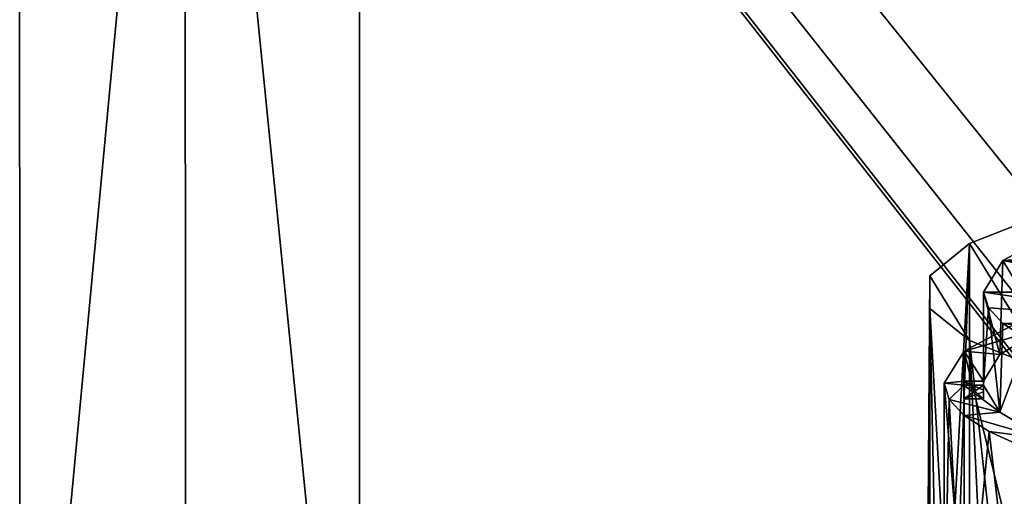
# Model space of a CAD drawing. Header units: millimetres. Extents: x -110 to 100, y -51 to 80.
# Tile 10 of 256: x -82.67 to -76.39, y 35.81 to 38.85. Entities that reach past the tile are written whole.
import ezdxf

# ---------------------------------------------------------------- set-up
doc = ezdxf.new("R2010")
doc.units = ezdxf.units.MM
doc.header["$LTSCALE"] = 128.90625
for name, color, linetype in [('1490', 7, 'CONTINUOUS'), ('1506', 7, 'CONTINUOUS'), ('1511', 7, 'CONTINUOUS'), ('1520', 7, 'CONTINUOUS'), ('1521', 7, 'CONTINUOUS'), ('1541', 7, 'CONTINUOUS'), ('1553', 7, 'CONTINUOUS'), ('4604', 7, 'CONTINUOUS'), ('4605', 7, 'CONTINUOUS'), ('4702', 7, 'CONTINUOUS'), ('4703', 7, 'CONTINUOUS'), ('4845', 7, 'CONTINUOUS'), ('4846', 7, 'CONTINUOUS'), ('486', 7, 'CONTINUOUS'), ('495', 7, 'CONTINUOUS'), ('6215', 7, 'CONTINUOUS')]:
    doc.layers.add(name, color=color, linetype=linetype)

msp = doc.modelspace()

# ---------------------------------------------------------------- linework, layer by layer
at = {"layer": '1490', "linetype": 'CONTINUOUS'}
for points in [[(-69.1843, 40.4515, 87.05), (-85.5, 28.5, 87.05), (-85.5, 43.5, 87.05), (-69.1843, 40.4515, 87.05)], [(-70.2146, 39.6739, 87.05), (-85.5, 28.5, 87.05), (-69.1843, 40.4515, 87.05), (-70.2146, 39.6739, 87.05)], [(-71.0853, 38.7195, 87.05), (-85.5, 28.5, 87.05), (-70.2146, 39.6739, 87.05), (-71.0853, 38.7195, 87.05)], [(-78.3452, 28.5, 87.05), (-85.5, 28.5, 87.05), (-71.0853, 38.7195, 87.05), (-78.3452, 28.5, 87.05)], [(-71.7663, 37.6198, 87.05), (-78.3452, 28.5, 87.05), (-71.0853, 38.7195, 87.05), (-71.7663, 37.6198, 87.05)], [(-76.5083, 28.4153, 87.05), (-78.3452, 28.5, 87.05), (-71.7663, 37.6198, 87.05), (-76.5083, 28.4153, 87.05)], [(-72.2329, 36.4145, 87.05), (-76.5083, 28.4153, 87.05), (-71.7663, 37.6198, 87.05), (-72.2329, 36.4145, 87.05)], [(-74.696, 28.1641, 87.05), (-76.5083, 28.4153, 87.05), (-72.2329, 36.4145, 87.05), (-74.696, 28.1641, 87.05)]]:
    msp.add_3dface(points, dxfattribs=at)
at = {"layer": '1506', "linetype": 'CONTINUOUS'}
for points in [[(-76.6136, 37.4227, 234.7762), (-76.1122, 36.6062, 228.1255), (-76.1122, 37.6209, 236.3902), (-76.6136, 37.4227, 234.7762)], [(-76.8679, 37.2175, 233.1049), (-76.6136, 36.8043, 229.7395), (-76.6136, 37.4227, 234.7762), (-76.8679, 37.2175, 233.1049)], [(-76.6136, 36.8043, 229.7395), (-76.1122, 36.6062, 228.1255), (-76.6136, 37.4227, 234.7762), (-76.6136, 36.8043, 229.7395)], [(-76.8679, 37.0095, 231.4108), (-76.6136, 36.8043, 229.7395), (-76.8679, 37.2175, 233.1049), (-76.8679, 37.0095, 231.4108)]]:
    msp.add_3dface(points, dxfattribs=at)
at = {"layer": '1511', "linetype": 'CONTINUOUS'}
for points in [[(-76.6136, 37.4227, 234.7762), (-76.1122, 37.6209, 236.3902), (-76.6142, 33.0555, 235.3119), (-76.6136, 37.4227, 234.7762)], [(-76.6142, 33.0555, 235.3119), (-76.1122, 37.6209, 236.3902), (-76.3935, 33.1558, 236.1292), (-76.6142, 33.0555, 235.3119)], [(-76.3935, 33.1558, 236.1292), (-76.1122, 37.6209, 236.3902), (-76.112, 33.2539, 236.9279), (-76.3935, 33.1558, 236.1292)], [(-76.8679, 37.2175, 233.1049), (-76.6136, 37.4227, 234.7762), (-76.8681, 32.8502, 233.6396), (-76.8679, 37.2175, 233.1049)], [(-76.8681, 32.8502, 233.6396), (-76.6136, 37.4227, 234.7762), (-76.7727, 32.9534, 234.4805), (-76.8681, 32.8502, 233.6396)], [(-76.7727, 32.9534, 234.4805), (-76.6136, 37.4227, 234.7762), (-76.6142, 33.0555, 235.3119), (-76.7727, 32.9534, 234.4805)], [(-76.8681, 32.6425, 231.9485), (-76.8679, 37.2175, 233.1049), (-76.9, 32.7463, 232.7941), (-76.8681, 32.6425, 231.9485)], [(-76.9, 32.7463, 232.7941), (-76.8679, 37.2175, 233.1049), (-76.8681, 32.8502, 233.6396), (-76.9, 32.7463, 232.7941)], [(-76.8679, 37.0095, 231.4108), (-76.8679, 37.2175, 233.1049), (-76.8681, 32.6425, 231.9485), (-76.8679, 37.0095, 231.4108)], [(-76.7727, 32.5393, 231.1077), (-76.8679, 37.0095, 231.4108), (-76.8681, 32.6425, 231.9485), (-76.7727, 32.5393, 231.1077)], [(-76.6136, 36.8043, 229.7395), (-76.8679, 37.0095, 231.4108), (-76.6142, 32.4372, 230.2762), (-76.6136, 36.8043, 229.7395)], [(-76.6142, 32.4372, 230.2762), (-76.8679, 37.0095, 231.4108), (-76.7727, 32.5393, 231.1077), (-76.6142, 32.4372, 230.2762)], [(-76.3935, 32.3368, 229.4589), (-76.6136, 36.8043, 229.7395), (-76.6142, 32.4372, 230.2762), (-76.3935, 32.3368, 229.4589)], [(-76.1122, 36.6062, 228.1255), (-76.6136, 36.8043, 229.7395), (-76.112, 32.2388, 228.6602), (-76.1122, 36.6062, 228.1255)], [(-76.112, 32.2388, 228.6602), (-76.6136, 36.8043, 229.7395), (-76.3935, 32.3368, 229.4589), (-76.112, 32.2388, 228.6602)]]:
    msp.add_3dface(points, dxfattribs=at)
at = {"layer": '1520', "linetype": 'CONTINUOUS'}
for points in [[(-80.5, 32.381, 247.05), (-50.5, 32.381, 247.05), (-80.5, 43.5, 247.05), (-80.5, 32.381, 247.05)], [(-50.5, 32.381, 247.05), (-50.5, 43.5, 247.05), (-80.5, 43.5, 247.05), (-50.5, 32.381, 247.05)]]:
    msp.add_3dface(points, dxfattribs=at)
at = {"layer": '1521', "linetype": 'CONTINUOUS'}
for points in [[(-83.6088, 32.2479, 245.966), (-82.6615, 32.3206, 246.5587), (-82.6694, 43.5, 246.5548), (-83.6088, 32.2479, 245.966)], [(-82.6694, 43.5, 246.5548), (-82.6615, 32.3206, 246.5587), (-81.6126, 43.5, 246.9246), (-82.6694, 43.5, 246.5548)], [(-82.6615, 32.3206, 246.5587), (-81.6078, 32.3657, 246.9257), (-81.6126, 43.5, 246.9246), (-82.6615, 32.3206, 246.5587)], [(-81.6078, 32.3657, 246.9257), (-80.5, 32.381, 247.05), (-81.6126, 43.5, 246.9246), (-81.6078, 32.3657, 246.9257)], [(-80.5, 32.381, 247.05), (-80.5, 43.5, 247.05), (-81.6126, 43.5, 246.9246), (-80.5, 32.381, 247.05)]]:
    msp.add_3dface(points, dxfattribs=at)
at = {"layer": '1541', "color": 7, "linetype": 'CONTINUOUS', "true_color": 0x858787}
for points in [[(-76.7431, 36.4297, 231.4884), (-76.775, 34.8034, 232.5415), (-76.775, 36.5329, 232.3291), (-76.7431, 36.4297, 231.4884)], [(-76.6491, 34.5986, 230.8736), (-76.775, 34.8034, 232.5415), (-76.7431, 36.4297, 231.4884), (-76.6491, 34.5986, 230.8736)], [(-76.6483, 36.3275, 230.6565), (-76.6491, 34.5986, 230.8736), (-76.7431, 36.4297, 231.4884), (-76.6483, 36.3275, 230.6565)], [(-76.4903, 36.2262, 229.831), (-76.6491, 34.5986, 230.8736), (-76.6483, 36.3275, 230.6565), (-76.4903, 36.2262, 229.831)], [(-76.2741, 34.3984, 229.2429), (-76.6491, 34.5986, 230.8736), (-76.4903, 36.2262, 229.831), (-76.2741, 34.3984, 229.2429)], [(-76.2707, 36.1265, 229.0196), (-76.2741, 34.3984, 229.2429), (-76.4903, 36.2262, 229.831), (-76.2707, 36.1265, 229.0196)]]:
    msp.add_3dface(points, dxfattribs=at)
at = {"layer": '1553', "color": 7, "linetype": 'CONTINUOUS', "true_color": 0x404040}
for points in [[(-76.5245, 36.5207, 232.2299), (-76.525, 37.1135, 232.2578), (-76.4938, 37.0126, 231.4358), (-76.5245, 36.5207, 232.2299)], [(-76.525, 37.1135, 232.2578), (-76.5245, 36.5207, 232.2299), (-76.5249, 36.4772, 232.2856), (-76.525, 37.1135, 232.2578)], [(-76.525, 36.4336, 232.3413), (-76.525, 37.1135, 232.2578), (-76.5249, 36.4772, 232.2856), (-76.525, 36.4336, 232.3413)], [(-76.4216, 36.3493, 230.8342), (-76.5245, 36.5207, 232.2299), (-76.4938, 37.0126, 231.4358), (-76.4216, 36.3493, 230.8342)], [(-76.4012, 36.9127, 230.6224), (-76.4216, 36.3493, 230.8342), (-76.4938, 37.0126, 231.4358), (-76.4012, 36.9127, 230.6224)], [(-76.2467, 36.8136, 229.8153), (-76.4216, 36.3493, 230.8342), (-76.4012, 36.9127, 230.6224), (-76.2467, 36.8136, 229.8153)], [(-76.1404, 36.1812, 229.4646), (-76.4216, 36.3493, 230.8342), (-76.2467, 36.8136, 229.8153), (-76.1404, 36.1812, 229.4646)]]:
    msp.add_3dface(points, dxfattribs=at)
at = {"layer": '4604', "color": 7, "linetype": 'CONTINUOUS', "true_color": 0x404040}
for points in [[(-76.4017, 37.3139, 233.8898), (-76.1404, 36.8846, 235.1937), (-76.0344, 37.5099, 235.4859), (-76.4017, 37.3139, 233.8898)], [(-76.525, 37.1135, 232.2578), (-76.4216, 36.7164, 233.824), (-76.4017, 37.3139, 233.8898), (-76.525, 37.1135, 232.2578)], [(-76.4216, 36.7164, 233.824), (-76.1404, 36.8846, 235.1937), (-76.4017, 37.3139, 233.8898), (-76.4216, 36.7164, 233.824)], [(-76.5245, 36.5451, 232.4284), (-76.4216, 36.7164, 233.824), (-76.525, 37.1135, 232.2578), (-76.5245, 36.5451, 232.4284)], [(-76.5249, 36.4894, 232.3849), (-76.5245, 36.5451, 232.4284), (-76.525, 37.1135, 232.2578), (-76.5249, 36.4894, 232.3849)], [(-76.525, 36.4336, 232.3413), (-76.5249, 36.4894, 232.3849), (-76.525, 37.1135, 232.2578), (-76.525, 36.4336, 232.3413)]]:
    msp.add_3dface(points, dxfattribs=at)
at = {"layer": '4605', "color": 7, "linetype": 'CONTINUOUS', "true_color": 0x404040}
for points in [[(-76.4017, 37.3139, 233.8898), (-76.0344, 37.5099, 235.4859), (-75.0754, 37.3949, 234.5495), (-76.4017, 37.3139, 233.8898)], [(-75.2276, 37.3022, 233.7943), (-76.4017, 37.3139, 233.8898), (-75.0754, 37.3949, 234.5495), (-75.2276, 37.3022, 233.7943)], [(-76.525, 37.1135, 232.2578), (-76.4017, 37.3139, 233.8898), (-75.35, 37.1135, 232.2578), (-76.525, 37.1135, 232.2578)], [(-75.35, 37.1135, 232.2578), (-76.4017, 37.3139, 233.8898), (-75.3189, 37.2085, 233.0312), (-75.35, 37.1135, 232.2578)], [(-75.3189, 37.2085, 233.0312), (-76.4017, 37.3139, 233.8898), (-75.2276, 37.3022, 233.7943), (-75.3189, 37.2085, 233.0312)], [(-76.4938, 37.0126, 231.4358), (-76.525, 37.1135, 232.2578), (-75.2292, 36.9261, 230.7313), (-76.4938, 37.0126, 231.4358)], [(-76.525, 37.1135, 232.2578), (-75.35, 37.1135, 232.2578), (-75.2292, 36.9261, 230.7313), (-76.525, 37.1135, 232.2578)], [(-76.4012, 36.9127, 230.6224), (-76.4938, 37.0126, 231.4358), (-75.2292, 36.9261, 230.7313), (-76.4012, 36.9127, 230.6224)], [(-74.8686, 36.7428, 229.2387), (-76.4012, 36.9127, 230.6224), (-75.2292, 36.9261, 230.7313), (-74.8686, 36.7428, 229.2387)], [(-76.2467, 36.8136, 229.8153), (-76.4012, 36.9127, 230.6224), (-74.8686, 36.7428, 229.2387), (-76.2467, 36.8136, 229.8153)]]:
    msp.add_3dface(points, dxfattribs=at)
at = {"layer": '4702', "color": 7, "linetype": 'CONTINUOUS', "true_color": 0x858787}
for points in [[(-76.5245, 36.5207, 232.2299), (-76.65, 36.5207, 232.2299), (-76.65, 36.4336, 232.3413), (-76.5245, 36.5207, 232.2299)], [(-76.5249, 36.4772, 232.2856), (-76.5245, 36.5207, 232.2299), (-76.65, 36.4336, 232.3413), (-76.5249, 36.4772, 232.2856)], [(-76.525, 36.4336, 232.3413), (-76.5249, 36.4772, 232.2856), (-76.65, 36.4336, 232.3413), (-76.525, 36.4336, 232.3413)]]:
    msp.add_3dface(points, dxfattribs=at)
at = {"layer": '4703', "color": 7, "linetype": 'CONTINUOUS', "true_color": 0x858787}
for points in [[(-76.65, 36.5451, 232.4284), (-76.5245, 36.5451, 232.4284), (-76.5249, 36.4894, 232.3849), (-76.65, 36.5451, 232.4284)], [(-76.65, 36.5451, 232.4284), (-76.5249, 36.4894, 232.3849), (-76.525, 36.4336, 232.3413), (-76.65, 36.5451, 232.4284)], [(-76.65, 36.5451, 232.4284), (-76.525, 36.4336, 232.3413), (-76.65, 36.4336, 232.3413), (-76.65, 36.5451, 232.4284)]]:
    msp.add_3dface(points, dxfattribs=at)
at = {"layer": '4845', "color": 7, "linetype": 'CONTINUOUS', "true_color": 0x858787}
for points in [[(-76.6489, 36.7378, 233.9982), (-76.2732, 36.9383, 235.6305), (-76.1404, 36.8846, 235.1937), (-76.6489, 36.7378, 233.9982)], [(-76.4216, 36.7164, 233.824), (-76.6489, 36.7378, 233.9982), (-76.1404, 36.8846, 235.1937), (-76.4216, 36.7164, 233.824)], [(-76.775, 36.5329, 232.3291), (-76.6489, 36.7378, 233.9982), (-76.65, 36.5451, 232.4284), (-76.775, 36.5329, 232.3291)], [(-76.65, 36.5451, 232.4284), (-76.6489, 36.7378, 233.9982), (-76.5245, 36.5451, 232.4284), (-76.65, 36.5451, 232.4284)], [(-76.5245, 36.5451, 232.4284), (-76.6489, 36.7378, 233.9982), (-76.4216, 36.7164, 233.824), (-76.5245, 36.5451, 232.4284)], [(-76.65, 36.5207, 232.2299), (-76.775, 36.5329, 232.3291), (-76.65, 36.5451, 232.4284), (-76.65, 36.5207, 232.2299)], [(-76.7431, 36.4297, 231.4884), (-76.775, 36.5329, 232.3291), (-76.65, 36.5207, 232.2299), (-76.7431, 36.4297, 231.4884)], [(-76.4216, 36.3493, 230.8342), (-76.7431, 36.4297, 231.4884), (-76.65, 36.5207, 232.2299), (-76.4216, 36.3493, 230.8342)], [(-76.5245, 36.5207, 232.2299), (-76.4216, 36.3493, 230.8342), (-76.65, 36.5207, 232.2299), (-76.5245, 36.5207, 232.2299)], [(-76.6483, 36.3275, 230.6565), (-76.7431, 36.4297, 231.4884), (-76.4216, 36.3493, 230.8342), (-76.6483, 36.3275, 230.6565)], [(-76.1404, 36.1812, 229.4646), (-76.6483, 36.3275, 230.6565), (-76.4216, 36.3493, 230.8342), (-76.1404, 36.1812, 229.4646)], [(-76.4903, 36.2262, 229.831), (-76.6483, 36.3275, 230.6565), (-76.1404, 36.1812, 229.4646), (-76.4903, 36.2262, 229.831)], [(-76.2707, 36.1265, 229.0196), (-76.4903, 36.2262, 229.831), (-76.1404, 36.1812, 229.4646), (-76.2707, 36.1265, 229.0196)]]:
    msp.add_3dface(points, dxfattribs=at)
at = {"layer": '4846', "color": 7, "linetype": 'CONTINUOUS', "true_color": 0x858787}
for points in [[(-76.2732, 36.9383, 235.6305), (-76.6489, 36.7378, 233.9982), (-76.2741, 35.2084, 235.8401), (-76.2732, 36.9383, 235.6305)], [(-76.6489, 36.7378, 233.9982), (-76.775, 36.5329, 232.3291), (-76.6491, 35.0082, 234.2094), (-76.6489, 36.7378, 233.9982)], [(-76.2741, 35.2084, 235.8401), (-76.6489, 36.7378, 233.9982), (-76.6491, 35.0082, 234.2094), (-76.2741, 35.2084, 235.8401)], [(-76.775, 36.5329, 232.3291), (-76.775, 34.8034, 232.5415), (-76.6491, 35.0082, 234.2094), (-76.775, 36.5329, 232.3291)]]:
    msp.add_3dface(points, dxfattribs=at)
at = {"layer": '486', "linetype": 'CONTINUOUS'}
for points in [[(-109.5, 79, 87.05), (-109.5, -10, 87.05), (-70.8284, 29.6577, 87.05), (-109.5, 79, 87.05)], [(-109.5, 79, 87.05), (33.55, 34.5, 87.05), (33.6714, 36.7562, 87.05), (-109.5, 79, 87.05)], [(33.55, 34.5, 87.05), (-109.5, 79, 87.05), (-61.1561, 40.2417, 87.05), (33.55, 34.5, 87.05)], [(34.0349, 38.979, 87.05), (-109.5, 79, 87.05), (33.6714, 36.7562, 87.05), (34.0349, 38.979, 87.05)], [(-72.7, 34.5, 87.05), (-109.5, 79, 87.05), (-72.5798, 33.1877, 87.05), (-72.7, 34.5, 87.05)], [(-109.5, 79, 87.05), (-72.7, 34.5, 87.05), (-72.5798, 35.8125, 87.05), (-109.5, 79, 87.05)], [(-72.5798, 33.1877, 87.05), (-109.5, 79, 87.05), (-72.2182, 31.9135, 87.05), (-72.5798, 33.1877, 87.05)], [(-72.2182, 31.9135, 87.05), (-109.5, 79, 87.05), (-71.6281, 30.7209, 87.05), (-72.2182, 31.9135, 87.05)], [(-71.6281, 30.7209, 87.05), (-109.5, 79, 87.05), (-70.8284, 29.6577, 87.05), (-71.6281, 30.7209, 87.05)], [(-70.8281, 39.3426, 87.05), (-109.5, 79, 87.05), (-71.6279, 38.2794, 87.05), (-70.8281, 39.3426, 87.05)], [(-71.6279, 38.2794, 87.05), (-109.5, 79, 87.05), (-72.2181, 37.0868, 87.05), (-71.6279, 38.2794, 87.05)], [(-72.2181, 37.0868, 87.05), (-109.5, 79, 87.05), (-72.5798, 35.8125, 87.05), (-72.2181, 37.0868, 87.05)]]:
    msp.add_3dface(points, dxfattribs=at)
at = {"layer": '495', "linetype": 'CONTINUOUS'}
for points in [[(-107.5, -7.5, 84.55), (-107.5, 76.5, 84.55), (-70.8284, 39.3423, 84.55), (-107.5, -7.5, 84.55)], [(-71.6282, 38.279, 84.55), (-107.5, -7.5, 84.55), (-70.8284, 39.3423, 84.55), (-71.6282, 38.279, 84.55)], [(-72.2182, 37.0864, 84.55), (-107.5, -7.5, 84.55), (-71.6282, 38.279, 84.55), (-72.2182, 37.0864, 84.55)], [(-72.5798, 35.8122, 84.55), (-107.5, -7.5, 84.55), (-72.2182, 37.0864, 84.55), (-72.5798, 35.8122, 84.55)]]:
    msp.add_3dface(points, dxfattribs=at)
at = {"layer": '6215', "color": 7, "linetype": 'CONTINUOUS', "true_color": 0x858787}
msp.add_3dface([(-76.65, 36.5207, 232.2299), (-76.65, 36.5451, 232.4284), (-76.65, 36.4336, 232.3413), (-76.65, 36.5207, 232.2299)], dxfattribs=at)

doc.saveas('drawing.dxf')
